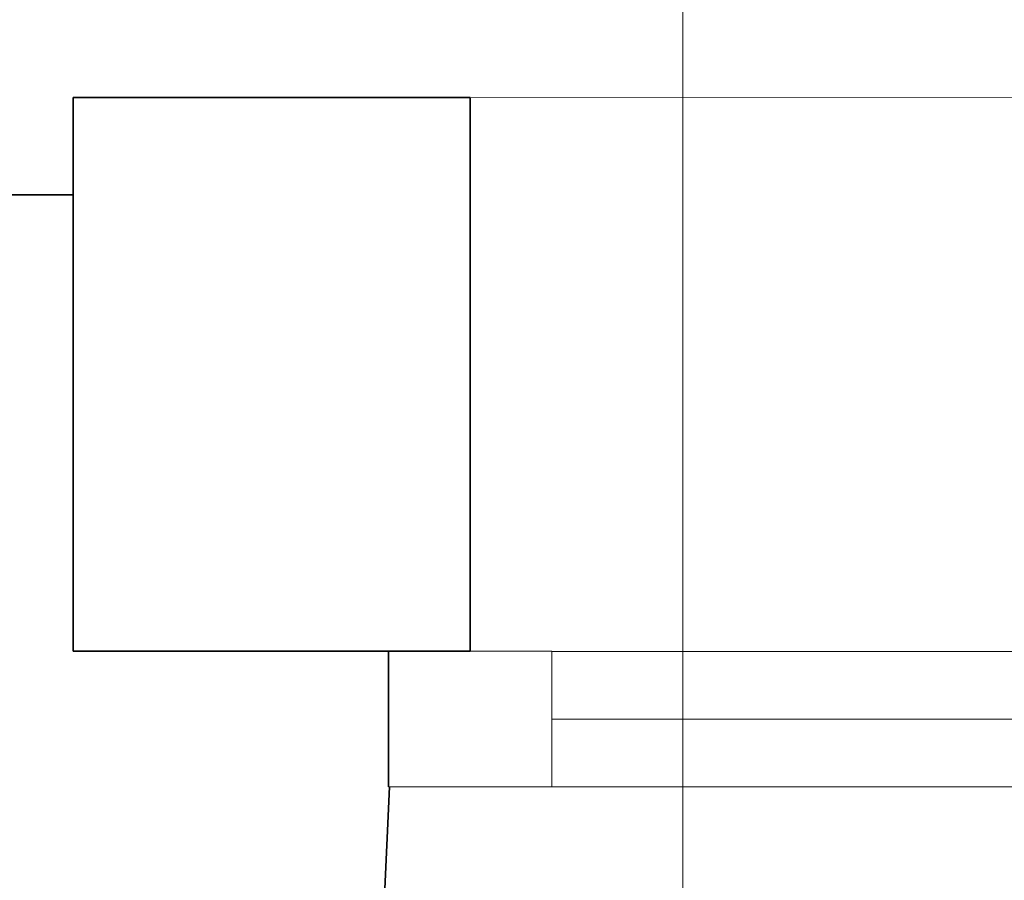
# Model space of a CAD drawing. Extents: x -223 to 557, y -138 to 606.
# Tile 217 of 256: x 92.6 to 101.03, y 367.02 to 374.39. Entities that reach past the tile are written whole.
import ezdxf

# ---------------------------------------------------------------- set-up
doc = ezdxf.new("R2010")
doc.units = 0
doc.layers.get('0').update_dxf_attribs({"lineweight": 35})
doc.layers.add('5_EG-BESTAND', color=7, linetype='Continuous', lineweight=25)
doc.layers.add('5_EG-NEU', color=7, linetype='Continuous', lineweight=25)
doc.layers.add('H_Ruecklauf_Beschriftung', color=5, linetype='Continuous', lineweight=18, true_color=0x0000ff)

# ---------------------------------------------------------------- blocks, each defined once
blk = doc.blocks.new('Referenz-A07ALDUO1N', base_point=(-167.6747, -99.33))
at = {"layer": '5_EG-BESTAND', "color": 0, "lineweight": 35}
for p, q in [((93.0536, 373.726), (96.4537, 373.7262)), ((93.0539, 368.9859), (93.0536, 373.726)), ((96.4537, 373.7262), (96.4539, 368.9861)), ((93.0537, 372.8907), (79.2287, 372.8907)), ((93.0539, 368.9859), (93.0537, 372.8907)), ((96.4539, 368.9861), (93.0539, 368.9859)), ((95.754, 368.9835), (93.0539, 368.9859)), ((95.754, 367.8235), (95.754, 368.9835)), ((95.4342, 360.6832), (95.7623, 367.8235))]:
    blk.add_line(p, q, dxfattribs=at)
at = {"layer": '5_EG-BESTAND', "color": 0, "lineweight": 13}
blk.add_line((96.4537, 373.7262), (117.4936, 373.7144), dxfattribs=at)
at = {"layer": '5_EG-NEU', "color": 0, "lineweight": 13}
for p, q in [((95.754, 368.9835), (97.1539, 368.9837)), ((95.754, 367.8235), (95.754, 368.9835)), ((97.1539, 368.9829), (116.7938, 368.9845)), ((97.1539, 368.9837), (97.154, 367.8236)), ((97.154, 367.8233), (97.1539, 368.9829)), ((97.154, 368.4031), (105.9743, 368.4038)), ((97.154, 367.8236), (95.754, 367.8235)), ((116.7939, 367.8249), (97.154, 367.8233))]:
    blk.add_line(p, q, dxfattribs=at)
blk = doc.blocks.new('Bauteilbeschriftung-A07ALDWA1N', base_point=(80.3491, 360.675))
at = {"color": 0, "linetype": 'ByBlock', "lineweight": -2, "ltscale": 0.18}
blk.add_line((98.2759, 380.6026), (98.2759, 360.6749), dxfattribs=at)

msp = doc.modelspace()

# ---------------------------------------------------------------- block references
at = {"color": 251, "lineweight": 25, "ltscale": 0.25, "true_color": 0x585858}
msp.add_blockref('Referenz-A07ALDUO1N', (-167.6747, -99.33), dxfattribs=at)
at = {"layer": 'H_Ruecklauf_Beschriftung', "ltscale": 0.18}
msp.add_blockref('Bauteilbeschriftung-A07ALDWA1N', (80.3491, 360.675), dxfattribs=at)

doc.saveas('drawing.dxf')
